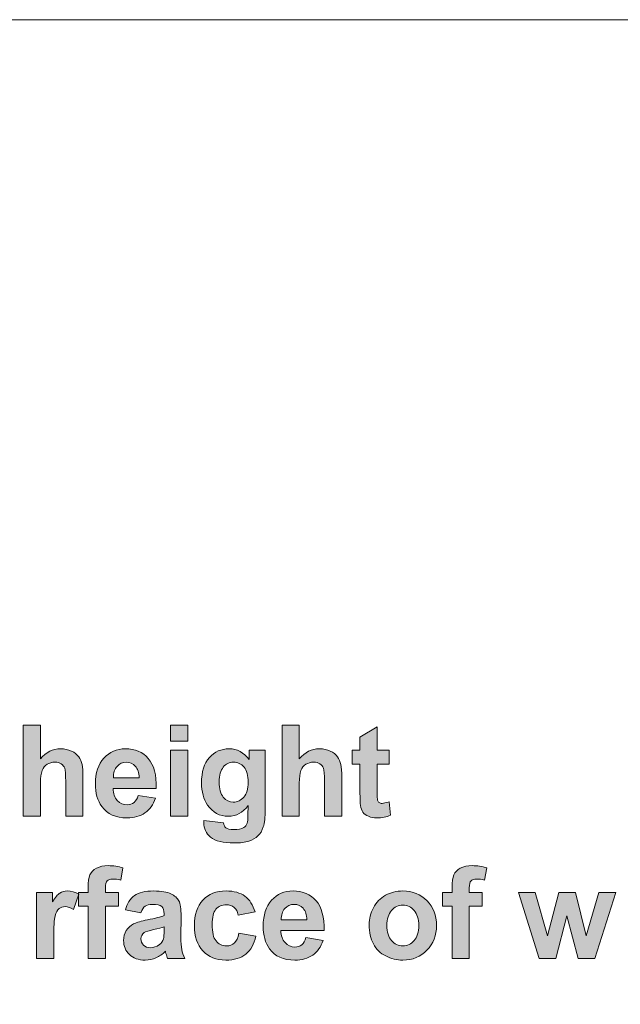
# Model space of a CAD drawing. Header units: millimetres. Extents: x 7 to 595, y -296 to -6.
# Tile 95 of 131: x 299 to 323, y -54 to -15. Entities that reach past the tile are written whole.
import ezdxf

# ---------------------------------------------------------------- set-up
doc = ezdxf.new("R2010")
doc.units = ezdxf.units.MM
doc.header["$MEASUREMENT"] = 0
doc.layers.add('Layer 1', color=7, linetype='Continuous', lineweight=0)

# ---------------------------------------------------------------- blocks, each defined once
blk = doc.blocks.new('Block_11')
at = {"layer": 'Layer 1', "true_color": 0x2c2a29, "transparency": 33554687}
h = blk.add_hatch(color=250, dxfattribs=at)
edge = h.paths.add_edge_path()
edge.add_spline(control_points=[(300.152, -42.864), (300.152, -42.864), (300.152, -44.188), (300.152, -44.188), (300.372, -43.924), (300.635, -43.792), (300.941, -43.792), (301.098, -43.792), (301.239, -43.821), (301.365, -43.879), (301.491, -43.938), (301.586, -44.012), (301.65, -44.104), (301.714, -44.195), (301.758, -44.295), (301.781, -44.406), (301.805, -44.516), (301.816, -44.688), (301.816, -44.92), (301.816, -44.92), (301.816, -46.437), (301.816, -46.437), (301.816, -46.437), (301.14, -46.437), (301.14, -46.437), (301.14, -46.437), (301.14, -45.071), (301.14, -45.071), (301.14, -44.8), (301.127, -44.628), (301.101, -44.555), (301.075, -44.481), (301.029, -44.423), (300.963, -44.381), (300.897, -44.338), (300.815, -44.316), (300.715, -44.316), (300.602, -44.316), (300.5, -44.343), (300.411, -44.399), (300.321, -44.454), (300.256, -44.537), (300.215, -44.649), (300.173, -44.759), (300.152, -44.924), (300.152, -45.141), (300.152, -45.141), (300.152, -46.437), (300.152, -46.437), (300.152, -46.437), (299.476, -46.437), (299.476, -46.437), (299.476, -46.437), (299.476, -42.864), (299.476, -42.864), (299.476, -42.864), (300.152, -42.864), (300.152, -42.864)], knot_values=[0, 0, 0, 0, 1, 1, 1, 2, 2, 2, 3, 3, 3, 4, 4, 4, 5, 5, 5, 6, 6, 6, 7, 7, 7, 8, 8, 8, 9, 9, 9, 10, 10, 10, 11, 11, 11, 12, 12, 12, 13, 13, 13, 14, 14, 14, 15, 15, 15, 16, 16, 16, 17, 17, 17, 18, 18, 18, 19, 19, 19, 19], degree=3, periodic=0)
h = blk.add_hatch(color=250, dxfattribs=at)
edge = h.paths.add_edge_path()
edge.add_spline(control_points=[(305.249, -46.437), (305.249, -46.437), (305.249, -43.847), (305.249, -43.847), (305.249, -43.847), (305.926, -43.847), (305.926, -43.847), (305.926, -43.847), (305.926, -46.437), (305.926, -46.437), (305.926, -46.437), (305.249, -46.437), (305.249, -46.437)], knot_values=[0, 0, 0, 0, 1, 1, 1, 2, 2, 2, 3, 3, 3, 4, 4, 4, 4], degree=3, periodic=0)
edge = h.paths.add_edge_path()
edge.add_spline(control_points=[(305.249, -43.498), (305.249, -43.498), (305.249, -42.864), (305.249, -42.864), (305.249, -42.864), (305.926, -42.864), (305.926, -42.864), (305.926, -42.864), (305.926, -43.498), (305.926, -43.498), (305.926, -43.498), (305.249, -43.498), (305.249, -43.498), (305.249, -43.498), (305.249, -43.498), (305.249, -43.498)], knot_values=[0, 0, 0, 0, 1, 1, 1, 2, 2, 2, 3, 3, 3, 4, 4, 4, 5, 5, 5, 5], degree=3, periodic=0)
h = blk.add_hatch(color=250, dxfattribs=at)
edge = h.paths.add_edge_path()
edge.add_spline(control_points=[(310.305, -42.864), (310.305, -42.864), (310.305, -44.188), (310.305, -44.188), (310.524, -43.924), (310.788, -43.792), (311.093, -43.792), (311.25, -43.792), (311.392, -43.821), (311.518, -43.879), (311.644, -43.938), (311.738, -44.012), (311.803, -44.104), (311.867, -44.195), (311.911, -44.295), (311.934, -44.406), (311.957, -44.516), (311.969, -44.688), (311.969, -44.92), (311.969, -44.92), (311.969, -46.437), (311.969, -46.437), (311.969, -46.437), (311.292, -46.437), (311.292, -46.437), (311.292, -46.437), (311.292, -45.071), (311.292, -45.071), (311.292, -44.8), (311.279, -44.628), (311.254, -44.555), (311.227, -44.481), (311.181, -44.423), (311.115, -44.381), (311.05, -44.338), (310.967, -44.316), (310.868, -44.316), (310.754, -44.316), (310.653, -44.343), (310.563, -44.399), (310.473, -44.454), (310.408, -44.537), (310.367, -44.649), (310.325, -44.759), (310.305, -44.924), (310.305, -45.141), (310.305, -45.141), (310.305, -46.437), (310.305, -46.437), (310.305, -46.437), (309.628, -46.437), (309.628, -46.437), (309.628, -46.437), (309.628, -42.864), (309.628, -42.864), (309.628, -42.864), (310.305, -42.864), (310.305, -42.864)], knot_values=[0, 0, 0, 0, 1, 1, 1, 2, 2, 2, 3, 3, 3, 4, 4, 4, 5, 5, 5, 6, 6, 6, 7, 7, 7, 8, 8, 8, 9, 9, 9, 10, 10, 10, 11, 11, 11, 12, 12, 12, 13, 13, 13, 14, 14, 14, 15, 15, 15, 16, 16, 16, 17, 17, 17, 18, 18, 18, 19, 19, 19, 19], degree=3, periodic=0)
h = blk.add_hatch(color=250, dxfattribs=at)
edge = h.paths.add_edge_path()
edge.add_spline(control_points=[(313.825, -43.847), (313.825, -43.847), (313.825, -44.391), (313.825, -44.391), (313.825, -44.391), (313.361, -44.391), (313.361, -44.391), (313.361, -44.391), (313.361, -45.439), (313.361, -45.439), (313.361, -45.652), (313.365, -45.776), (313.374, -45.811), (313.383, -45.846), (313.403, -45.875), (313.435, -45.899), (313.466, -45.921), (313.504, -45.933), (313.549, -45.933), (313.613, -45.933), (313.703, -45.911), (313.823, -45.867), (313.823, -45.867), (313.88, -46.399), (313.88, -46.399), (313.722, -46.467), (313.545, -46.501), (313.345, -46.501), (313.223, -46.501), (313.114, -46.481), (313.016, -46.439), (312.918, -46.397), (312.846, -46.343), (312.801, -46.278), (312.755, -46.211), (312.724, -46.122), (312.706, -46.009), (312.692, -45.929), (312.684, -45.768), (312.684, -45.524), (312.684, -45.524), (312.684, -44.391), (312.684, -44.391), (312.684, -44.391), (312.373, -44.391), (312.373, -44.391), (312.373, -44.391), (312.373, -43.847), (312.373, -43.847), (312.373, -43.847), (312.684, -43.847), (312.684, -43.847), (312.684, -43.847), (312.684, -43.333), (312.684, -43.333), (312.684, -43.333), (313.361, -42.929), (313.361, -42.929), (313.361, -42.929), (313.361, -43.847), (313.361, -43.847), (313.361, -43.847), (313.825, -43.847), (313.825, -43.847)], knot_values=[0, 0, 0, 0, 1, 1, 1, 2, 2, 2, 3, 3, 3, 4, 4, 4, 5, 5, 5, 6, 6, 6, 7, 7, 7, 8, 8, 8, 9, 9, 9, 10, 10, 10, 11, 11, 11, 12, 12, 12, 13, 13, 13, 14, 14, 14, 15, 15, 15, 16, 16, 16, 17, 17, 17, 18, 18, 18, 19, 19, 19, 20, 20, 20, 21, 21, 21, 21], degree=3, periodic=0)
h = blk.add_hatch(color=250, dxfattribs=at)
edge = h.paths.add_edge_path()
edge.add_spline(control_points=[(304.023, -44.925), (304.018, -44.726), (303.968, -44.575), (303.872, -44.472), (303.776, -44.368), (303.659, -44.316), (303.52, -44.316), (303.373, -44.316), (303.251, -44.371), (303.155, -44.48), (303.059, -44.589), (303.012, -44.738), (303.013, -44.925), (303.013, -44.925), (304.023, -44.925), (304.023, -44.925)], knot_values=[0, 0, 0, 0, 1, 1, 1, 2, 2, 2, 3, 3, 3, 4, 4, 4, 5, 5, 5, 5], degree=3, periodic=0)
edge = h.paths.add_edge_path()
edge.add_spline(control_points=[(303.984, -45.618), (303.984, -45.618), (304.661, -45.733), (304.661, -45.733), (304.574, -45.983), (304.437, -46.174), (304.25, -46.305), (304.062, -46.436), (303.827, -46.501), (303.547, -46.501), (303.101, -46.501), (302.771, -46.354), (302.558, -46.06), (302.389, -45.824), (302.305, -45.526), (302.305, -45.166), (302.305, -44.737), (302.416, -44.4), (302.637, -44.157), (302.859, -43.914), (303.139, -43.792), (303.478, -43.792), (303.859, -43.792), (304.159, -43.919), (304.38, -44.174), (304.6, -44.428), (304.705, -44.818), (304.695, -45.344), (304.695, -45.344), (303.001, -45.344), (303.001, -45.344), (303.006, -45.547), (303.06, -45.705), (303.165, -45.818), (303.268, -45.931), (303.399, -45.987), (303.553, -45.987), (303.66, -45.987), (303.749, -45.958), (303.82, -45.9), (303.893, -45.842), (303.947, -45.748), (303.984, -45.618), (303.984, -45.618), (303.984, -45.618), (303.984, -45.618)], knot_values=[0, 0, 0, 0, 1, 1, 1, 2, 2, 2, 3, 3, 3, 4, 4, 4, 5, 5, 5, 6, 6, 6, 7, 7, 7, 8, 8, 8, 9, 9, 9, 10, 10, 10, 11, 11, 11, 12, 12, 12, 13, 13, 13, 14, 14, 14, 15, 15, 15, 15], degree=3, periodic=0)
h = blk.add_hatch(color=250, dxfattribs=at)
edge = h.paths.add_edge_path()
edge.add_spline(control_points=[(307.164, -45.089), (307.164, -45.364), (307.217, -45.564), (307.322, -45.691), (307.427, -45.819), (307.557, -45.883), (307.711, -45.883), (307.876, -45.883), (308.015, -45.817), (308.129, -45.686), (308.243, -45.556), (308.3, -45.363), (308.3, -45.107), (308.3, -44.839), (308.246, -44.64), (308.136, -44.511), (308.028, -44.381), (307.889, -44.316), (307.722, -44.316), (307.56, -44.316), (307.427, -44.38), (307.322, -44.507), (307.217, -44.635), (307.164, -44.828), (307.164, -45.089)], knot_values=[0, 0, 0, 0, 1, 1, 1, 2, 2, 2, 3, 3, 3, 4, 4, 4, 5, 5, 5, 6, 6, 6, 7, 7, 7, 8, 8, 8, 8], degree=3, periodic=0)
edge = h.paths.add_edge_path()
edge.add_spline(control_points=[(306.557, -46.601), (306.557, -46.601), (307.332, -46.696), (307.332, -46.696), (307.345, -46.788), (307.375, -46.852), (307.421, -46.886), (307.486, -46.936), (307.587, -46.96), (307.726, -46.96), (307.903, -46.96), (308.035, -46.934), (308.124, -46.88), (308.183, -46.844), (308.229, -46.787), (308.259, -46.707), (308.28, -46.65), (308.29, -46.545), (308.29, -46.392), (308.29, -46.392), (308.294, -46.014), (308.294, -46.014), (308.09, -46.296), (307.833, -46.437), (307.523, -46.437), (307.179, -46.437), (306.906, -46.289), (306.705, -45.996), (306.547, -45.764), (306.468, -45.474), (306.468, -45.129), (306.468, -44.695), (306.572, -44.364), (306.778, -44.136), (306.985, -43.907), (307.243, -43.792), (307.55, -43.792), (307.867, -43.792), (308.129, -43.933), (308.335, -44.214), (308.335, -44.214), (308.335, -43.847), (308.335, -43.847), (308.335, -43.847), (308.967, -43.847), (308.967, -43.847), (308.967, -43.847), (308.967, -46.169), (308.967, -46.169), (308.967, -46.474), (308.942, -46.703), (308.892, -46.853), (308.843, -47.005), (308.773, -47.123), (308.682, -47.209), (308.592, -47.295), (308.472, -47.363), (308.322, -47.411), (308.171, -47.46), (307.981, -47.484), (307.751, -47.484), (307.317, -47.484), (307.009, -47.409), (306.827, -47.258), (306.645, -47.107), (306.554, -46.916), (306.554, -46.684), (306.554, -46.662), (306.555, -46.634), (306.557, -46.601), (306.557, -46.601), (306.557, -46.601), (306.557, -46.601)], knot_values=[0, 0, 0, 0, 1, 1, 1, 2, 2, 2, 3, 3, 3, 4, 4, 4, 5, 5, 5, 6, 6, 6, 7, 7, 7, 8, 8, 8, 9, 9, 9, 10, 10, 10, 11, 11, 11, 12, 12, 12, 13, 13, 13, 14, 14, 14, 15, 15, 15, 16, 16, 16, 17, 17, 17, 18, 18, 18, 19, 19, 19, 20, 20, 20, 21, 21, 21, 22, 22, 22, 23, 23, 23, 24, 24, 24, 24], degree=3, periodic=0)
h = blk.add_hatch(color=250, dxfattribs=at)
edge = h.paths.add_edge_path()
edge.add_spline(control_points=[(301.649, -49.421), (301.649, -49.421), (302.024, -49.421), (302.024, -49.421), (302.024, -49.421), (302.024, -49.226), (302.024, -49.226), (302.024, -49.008), (302.047, -48.845), (302.093, -48.738), (302.139, -48.629), (302.224, -48.542), (302.348, -48.475), (302.472, -48.407), (302.628, -48.373), (302.817, -48.373), (303.011, -48.373), (303.201, -48.402), (303.387, -48.461), (303.387, -48.461), (303.301, -48.936), (303.301, -48.936), (303.19, -48.911), (303.084, -48.897), (302.982, -48.897), (302.882, -48.897), (302.81, -48.92), (302.767, -48.967), (302.723, -49.014), (302.701, -49.103), (302.701, -49.236), (302.701, -49.236), (302.701, -49.421), (302.701, -49.421), (302.701, -49.421), (303.209, -49.421), (303.209, -49.421), (303.209, -49.421), (303.209, -49.96), (303.209, -49.96), (303.209, -49.96), (302.701, -49.96), (302.701, -49.96), (302.701, -49.96), (302.701, -52.011), (302.701, -52.011), (302.701, -52.011), (302.024, -52.011), (302.024, -52.011), (302.024, -52.011), (302.024, -49.96), (302.024, -49.96), (302.024, -49.96), (301.649, -49.96), (301.649, -49.96), (301.649, -49.96), (301.649, -49.421), (301.649, -49.421)], knot_values=[0, 0, 0, 0, 1, 1, 1, 2, 2, 2, 3, 3, 3, 4, 4, 4, 5, 5, 5, 6, 6, 6, 7, 7, 7, 8, 8, 8, 9, 9, 9, 10, 10, 10, 11, 11, 11, 12, 12, 12, 13, 13, 13, 14, 14, 14, 15, 15, 15, 16, 16, 16, 17, 17, 17, 18, 18, 18, 19, 19, 19, 19], degree=3, periodic=0)
h = blk.add_hatch(color=250, dxfattribs=at)
edge = h.paths.add_edge_path()
edge.add_spline(control_points=[(315.923, -49.421), (315.923, -49.421), (316.298, -49.421), (316.298, -49.421), (316.298, -49.421), (316.298, -49.226), (316.298, -49.226), (316.298, -49.008), (316.321, -48.845), (316.367, -48.738), (316.413, -48.629), (316.498, -48.542), (316.621, -48.475), (316.746, -48.407), (316.902, -48.373), (317.091, -48.373), (317.285, -48.373), (317.475, -48.402), (317.661, -48.461), (317.661, -48.461), (317.575, -48.936), (317.575, -48.936), (317.464, -48.911), (317.358, -48.897), (317.256, -48.897), (317.156, -48.897), (317.084, -48.92), (317.04, -48.967), (316.997, -49.014), (316.974, -49.103), (316.974, -49.236), (316.974, -49.236), (316.974, -49.421), (316.974, -49.421), (316.974, -49.421), (317.483, -49.421), (317.483, -49.421), (317.483, -49.421), (317.483, -49.96), (317.483, -49.96), (317.483, -49.96), (316.974, -49.96), (316.974, -49.96), (316.974, -49.96), (316.974, -52.011), (316.974, -52.011), (316.974, -52.011), (316.298, -52.011), (316.298, -52.011), (316.298, -52.011), (316.298, -49.96), (316.298, -49.96), (316.298, -49.96), (315.923, -49.96), (315.923, -49.96), (315.923, -49.96), (315.923, -49.421), (315.923, -49.421)], knot_values=[0, 0, 0, 0, 1, 1, 1, 2, 2, 2, 3, 3, 3, 4, 4, 4, 5, 5, 5, 6, 6, 6, 7, 7, 7, 8, 8, 8, 9, 9, 9, 10, 10, 10, 11, 11, 11, 12, 12, 12, 13, 13, 13, 14, 14, 14, 15, 15, 15, 16, 16, 16, 17, 17, 17, 18, 18, 18, 19, 19, 19, 19], degree=3, periodic=0)
h = blk.add_hatch(color=250, dxfattribs=at)
edge = h.paths.add_edge_path()
edge.add_spline(control_points=[(300.67, -52.011), (300.67, -52.011), (299.993, -52.011), (299.993, -52.011), (299.993, -52.011), (299.993, -49.421), (299.993, -49.421), (299.993, -49.421), (300.621, -49.421), (300.621, -49.421), (300.621, -49.421), (300.621, -49.789), (300.621, -49.789), (300.728, -49.615), (300.826, -49.501), (300.912, -49.447), (300.998, -49.393), (301.096, -49.366), (301.206, -49.366), (301.361, -49.366), (301.51, -49.409), (301.653, -49.495), (301.653, -49.495), (301.443, -50.092), (301.443, -50.092), (301.328, -50.017), (301.222, -49.98), (301.124, -49.98), (301.029, -49.98), (300.948, -50.007), (300.882, -50.059), (300.817, -50.112), (300.765, -50.207), (300.727, -50.345), (300.689, -50.483), (300.67, -50.772), (300.67, -51.212), (300.67, -51.212), (300.67, -52.011), (300.67, -52.011)], knot_values=[0, 0, 0, 0, 1, 1, 1, 2, 2, 2, 3, 3, 3, 4, 4, 4, 5, 5, 5, 6, 6, 6, 7, 7, 7, 8, 8, 8, 9, 9, 9, 10, 10, 10, 11, 11, 11, 12, 12, 12, 13, 13, 13, 13], degree=3, periodic=0)
h = blk.add_hatch(color=250, dxfattribs=at)
edge = h.paths.add_edge_path()
edge.add_spline(control_points=[(305.002, -50.773), (304.916, -50.802), (304.778, -50.837), (304.59, -50.878), (304.402, -50.919), (304.279, -50.959), (304.221, -50.997), (304.133, -51.061), (304.089, -51.141), (304.089, -51.238), (304.089, -51.335), (304.124, -51.417), (304.195, -51.487), (304.265, -51.557), (304.355, -51.592), (304.465, -51.592), (304.586, -51.592), (304.703, -51.551), (304.814, -51.47), (304.896, -51.408), (304.95, -51.333), (304.976, -51.243), (304.993, -51.185), (305.002, -51.073), (305.002, -50.91), (305.002, -50.91), (305.002, -50.773), (305.002, -50.773)], knot_values=[0, 0, 0, 0, 1, 1, 1, 2, 2, 2, 3, 3, 3, 4, 4, 4, 5, 5, 5, 6, 6, 6, 7, 7, 7, 8, 8, 8, 9, 9, 9, 9], degree=3, periodic=0)
edge = h.paths.add_edge_path()
edge.add_spline(control_points=[(304.093, -50.219), (304.093, -50.219), (303.481, -50.11), (303.481, -50.11), (303.55, -49.857), (303.669, -49.67), (303.838, -49.548), (304.007, -49.427), (304.258, -49.366), (304.59, -49.366), (304.893, -49.366), (305.118, -49.402), (305.266, -49.474), (305.414, -49.547), (305.518, -49.638), (305.578, -49.75), (305.639, -49.861), (305.669, -50.065), (305.669, -50.362), (305.669, -50.362), (305.659, -51.161), (305.659, -51.161), (305.659, -51.388), (305.67, -51.556), (305.691, -51.664), (305.712, -51.772), (305.753, -51.888), (305.812, -52.011), (305.812, -52.011), (305.14, -52.011), (305.14, -52.011), (305.123, -51.966), (305.101, -51.899), (305.075, -51.811), (305.065, -51.77), (305.056, -51.744), (305.051, -51.731), (304.936, -51.846), (304.813, -51.932), (304.681, -51.989), (304.549, -52.046), (304.41, -52.076), (304.26, -52.076), (303.998, -52.076), (303.79, -52.003), (303.639, -51.858), (303.488, -51.715), (303.412, -51.532), (303.412, -51.31), (303.412, -51.165), (303.446, -51.034), (303.516, -50.92), (303.585, -50.806), (303.681, -50.718), (303.806, -50.657), (303.93, -50.596), (304.11, -50.543), (304.344, -50.497), (304.661, -50.437), (304.88, -50.381), (305.002, -50.329), (305.002, -50.329), (305.002, -50.26), (305.002, -50.26), (305.002, -50.127), (304.97, -50.032), (304.906, -49.975), (304.841, -49.918), (304.719, -49.89), (304.54, -49.89), (304.419, -49.89), (304.326, -49.914), (304.258, -49.963), (304.19, -50.012), (304.135, -50.097), (304.093, -50.219), (304.093, -50.219), (304.093, -50.219), (304.093, -50.219)], knot_values=[0, 0, 0, 0, 1, 1, 1, 2, 2, 2, 3, 3, 3, 4, 4, 4, 5, 5, 5, 6, 6, 6, 7, 7, 7, 8, 8, 8, 9, 9, 9, 10, 10, 10, 11, 11, 11, 12, 12, 12, 13, 13, 13, 14, 14, 14, 15, 15, 15, 16, 16, 16, 17, 17, 17, 18, 18, 18, 19, 19, 19, 20, 20, 20, 21, 21, 21, 22, 22, 22, 23, 23, 23, 24, 24, 24, 25, 25, 25, 26, 26, 26, 26], degree=3, periodic=0)
h = blk.add_hatch(color=250, dxfattribs=at)
edge = h.paths.add_edge_path()
edge.add_spline(control_points=[(308.569, -50.189), (308.569, -50.189), (307.902, -50.309), (307.902, -50.309), (307.88, -50.175), (307.829, -50.075), (307.749, -50.007), (307.669, -49.939), (307.566, -49.905), (307.44, -49.905), (307.271, -49.905), (307.136, -49.964), (307.035, -50.082), (306.935, -50.2), (306.885, -50.397), (306.885, -50.674), (306.885, -50.982), (306.936, -51.199), (307.038, -51.326), (307.14, -51.453), (307.276, -51.517), (307.448, -51.517), (307.576, -51.517), (307.681, -51.479), (307.763, -51.405), (307.845, -51.331), (307.903, -51.204), (307.937, -51.023), (307.937, -51.023), (308.603, -51.137), (308.603, -51.137), (308.534, -51.447), (308.402, -51.681), (308.206, -51.839), (308.01, -51.997), (307.747, -52.076), (307.417, -52.076), (307.043, -52.076), (306.745, -51.956), (306.522, -51.717), (306.299, -51.478), (306.188, -51.147), (306.188, -50.723), (306.188, -50.295), (306.3, -49.962), (306.523, -49.724), (306.746, -49.485), (307.048, -49.366), (307.43, -49.366), (307.741, -49.366), (307.988, -49.434), (308.173, -49.57), (308.356, -49.706), (308.488, -49.912), (308.569, -50.189)], knot_values=[0, 0, 0, 0, 1, 1, 1, 2, 2, 2, 3, 3, 3, 4, 4, 4, 5, 5, 5, 6, 6, 6, 7, 7, 7, 8, 8, 8, 9, 9, 9, 10, 10, 10, 11, 11, 11, 12, 12, 12, 13, 13, 13, 14, 14, 14, 15, 15, 15, 16, 16, 16, 17, 17, 17, 18, 18, 18, 18], degree=3, periodic=0)
h = blk.add_hatch(color=250, dxfattribs=at)
edge = h.paths.add_edge_path()
edge.add_spline(control_points=[(310.604, -50.499), (310.599, -50.3), (310.549, -50.149), (310.453, -50.046), (310.357, -49.942), (310.24, -49.89), (310.101, -49.89), (309.954, -49.89), (309.832, -49.945), (309.736, -50.054), (309.64, -50.163), (309.593, -50.312), (309.594, -50.499), (309.594, -50.499), (310.604, -50.499), (310.604, -50.499)], knot_values=[0, 0, 0, 0, 1, 1, 1, 2, 2, 2, 3, 3, 3, 4, 4, 4, 5, 5, 5, 5], degree=3, periodic=0)
edge = h.paths.add_edge_path()
edge.add_spline(control_points=[(310.565, -51.192), (310.565, -51.192), (311.242, -51.307), (311.242, -51.307), (311.155, -51.557), (311.018, -51.748), (310.831, -51.879), (310.643, -52.01), (310.408, -52.076), (310.128, -52.076), (309.682, -52.076), (309.352, -51.928), (309.139, -51.634), (308.97, -51.398), (308.886, -51.1), (308.886, -50.74), (308.886, -50.311), (308.997, -49.974), (309.218, -49.731), (309.44, -49.488), (309.72, -49.366), (310.059, -49.366), (310.44, -49.366), (310.74, -49.493), (310.961, -49.748), (311.181, -50.002), (311.286, -50.392), (311.276, -50.918), (311.276, -50.918), (309.582, -50.918), (309.582, -50.918), (309.587, -51.121), (309.641, -51.279), (309.746, -51.392), (309.85, -51.505), (309.98, -51.562), (310.134, -51.562), (310.241, -51.562), (310.33, -51.532), (310.401, -51.474), (310.474, -51.416), (310.528, -51.322), (310.565, -51.192), (310.565, -51.192), (310.565, -51.192), (310.565, -51.192)], knot_values=[0, 0, 0, 0, 1, 1, 1, 2, 2, 2, 3, 3, 3, 4, 4, 4, 5, 5, 5, 6, 6, 6, 7, 7, 7, 8, 8, 8, 9, 9, 9, 10, 10, 10, 11, 11, 11, 12, 12, 12, 13, 13, 13, 14, 14, 14, 15, 15, 15, 15], degree=3, periodic=0)
h = blk.add_hatch(color=250, dxfattribs=at)
edge = h.paths.add_edge_path()
edge.add_spline(control_points=[(313.74, -50.721), (313.74, -50.978), (313.8, -51.175), (313.921, -51.311), (314.042, -51.448), (314.19, -51.517), (314.367, -51.517), (314.543, -51.517), (314.691, -51.448), (314.81, -51.311), (314.93, -51.175), (314.99, -50.976), (314.99, -50.716), (314.99, -50.462), (314.93, -50.267), (314.81, -50.13), (314.691, -49.993), (314.543, -49.925), (314.367, -49.925), (314.19, -49.925), (314.042, -49.993), (313.921, -50.13), (313.8, -50.267), (313.74, -50.464), (313.74, -50.721)], knot_values=[0, 0, 0, 0, 1, 1, 1, 2, 2, 2, 3, 3, 3, 4, 4, 4, 5, 5, 5, 6, 6, 6, 7, 7, 7, 8, 8, 8, 8], degree=3, periodic=0)
edge = h.paths.add_edge_path()
edge.add_spline(control_points=[(313.044, -50.684), (313.044, -50.456), (313.099, -50.236), (313.21, -50.023), (313.321, -49.809), (313.479, -49.647), (313.682, -49.535), (313.885, -49.423), (314.112, -49.366), (314.363, -49.366), (314.75, -49.366), (315.067, -49.493), (315.315, -49.748), (315.563, -50.003), (315.686, -50.324), (315.686, -50.713), (315.686, -51.106), (315.561, -51.431), (315.312, -51.689), (315.061, -51.947), (314.747, -52.076), (314.368, -52.076), (314.133, -52.076), (313.909, -52.021), (313.696, -51.914), (313.484, -51.807), (313.321, -51.65), (313.21, -51.442), (313.099, -51.235), (313.044, -50.982), (313.044, -50.684), (313.044, -50.684), (313.044, -50.684), (313.044, -50.684)], knot_values=[0, 0, 0, 0, 1, 1, 1, 2, 2, 2, 3, 3, 3, 4, 4, 4, 5, 5, 5, 6, 6, 6, 7, 7, 7, 8, 8, 8, 9, 9, 9, 10, 10, 10, 11, 11, 11, 11], degree=3, periodic=0)
blk.add_hatch(color=250, dxfattribs=at).paths.add_polyline_path([(319.71, -52.011), (318.9, -49.421), (319.558, -49.421), (320.038, -51.118), (320.48, -49.421), (321.134, -49.421), (321.559, -51.118), (322.049, -49.421), (322.717, -49.421), (321.894, -52.011), (321.244, -52.011), (320.804, -50.345), (320.369, -52.011)])
at = {"layer": 'Layer 1', "color": 242, "lineweight": 0, "true_color": 0xe32227}
blk.add_lwpolyline([(270.726, -90.21), (345.726, -90.21), (345.726, -15.21), (291.732, -15.21), (270.726, -40.223), (270.726, -55.21), (230.726, -55.21), (234.694, -60.317), (270.726, -62.645)], close=True, dxfattribs=at)
at = {"layer": 'Layer 1'}
blk.add_lwpolyline([(319.71, -52.011), (318.9, -49.421), (319.558, -49.421), (320.038, -51.118), (320.48, -49.421), (321.134, -49.421), (321.559, -51.118), (322.049, -49.421), (322.717, -49.421), (321.894, -52.011), (321.244, -52.011), (320.804, -50.345), (320.369, -52.011)], close=True, dxfattribs=at)
for points, knots in [([(300.152, -42.864), (300.152, -42.864), (300.152, -44.188), (300.152, -44.188), (300.372, -43.924), (300.635, -43.792), (300.941, -43.792), (301.098, -43.792), (301.239, -43.821), (301.365, -43.879), (301.491, -43.938), (301.586, -44.012), (301.65, -44.104), (301.714, -44.195), (301.758, -44.295), (301.781, -44.406), (301.805, -44.516), (301.816, -44.688), (301.816, -44.92), (301.816, -44.92), (301.816, -46.437), (301.816, -46.437), (301.816, -46.437), (301.14, -46.437), (301.14, -46.437), (301.14, -46.437), (301.14, -45.071), (301.14, -45.071), (301.14, -44.8), (301.127, -44.628), (301.101, -44.555), (301.075, -44.481), (301.029, -44.423), (300.963, -44.381), (300.897, -44.338), (300.815, -44.316), (300.715, -44.316), (300.602, -44.316), (300.5, -44.343), (300.411, -44.399), (300.321, -44.454), (300.256, -44.537), (300.215, -44.649), (300.173, -44.759), (300.152, -44.924), (300.152, -45.141), (300.152, -45.141), (300.152, -46.437), (300.152, -46.437), (300.152, -46.437), (299.476, -46.437), (299.476, -46.437), (299.476, -46.437), (299.476, -42.864), (299.476, -42.864), (299.476, -42.864), (300.152, -42.864), (300.152, -42.864)], [0, 0, 0, 0, 1, 1, 1, 2, 2, 2, 3, 3, 3, 4, 4, 4, 5, 5, 5, 6, 6, 6, 7, 7, 7, 8, 8, 8, 9, 9, 9, 10, 10, 10, 11, 11, 11, 12, 12, 12, 13, 13, 13, 14, 14, 14, 15, 15, 15, 16, 16, 16, 17, 17, 17, 18, 18, 18, 19, 19, 19, 19]), ([(305.249, -43.498), (305.249, -43.498), (305.249, -42.864), (305.249, -42.864), (305.249, -42.864), (305.926, -42.864), (305.926, -42.864), (305.926, -42.864), (305.926, -43.498), (305.926, -43.498), (305.926, -43.498), (305.249, -43.498), (305.249, -43.498), (305.249, -43.498), (305.249, -43.498), (305.249, -43.498)], [0, 0, 0, 0, 1, 1, 1, 2, 2, 2, 3, 3, 3, 4, 4, 4, 5, 5, 5, 5]), ([(310.305, -42.864), (310.305, -42.864), (310.305, -44.188), (310.305, -44.188), (310.524, -43.924), (310.788, -43.792), (311.093, -43.792), (311.25, -43.792), (311.392, -43.821), (311.518, -43.879), (311.644, -43.938), (311.738, -44.012), (311.803, -44.104), (311.867, -44.195), (311.911, -44.295), (311.934, -44.406), (311.957, -44.516), (311.969, -44.688), (311.969, -44.92), (311.969, -44.92), (311.969, -46.437), (311.969, -46.437), (311.969, -46.437), (311.292, -46.437), (311.292, -46.437), (311.292, -46.437), (311.292, -45.071), (311.292, -45.071), (311.292, -44.8), (311.279, -44.628), (311.254, -44.555), (311.227, -44.481), (311.181, -44.423), (311.115, -44.381), (311.05, -44.338), (310.967, -44.316), (310.868, -44.316), (310.754, -44.316), (310.653, -44.343), (310.563, -44.399), (310.473, -44.454), (310.408, -44.537), (310.367, -44.649), (310.325, -44.759), (310.305, -44.924), (310.305, -45.141), (310.305, -45.141), (310.305, -46.437), (310.305, -46.437), (310.305, -46.437), (309.628, -46.437), (309.628, -46.437), (309.628, -46.437), (309.628, -42.864), (309.628, -42.864), (309.628, -42.864), (310.305, -42.864), (310.305, -42.864)], [0, 0, 0, 0, 1, 1, 1, 2, 2, 2, 3, 3, 3, 4, 4, 4, 5, 5, 5, 6, 6, 6, 7, 7, 7, 8, 8, 8, 9, 9, 9, 10, 10, 10, 11, 11, 11, 12, 12, 12, 13, 13, 13, 14, 14, 14, 15, 15, 15, 16, 16, 16, 17, 17, 17, 18, 18, 18, 19, 19, 19, 19]), ([(313.825, -43.847), (313.825, -43.847), (313.825, -44.391), (313.825, -44.391), (313.825, -44.391), (313.361, -44.391), (313.361, -44.391), (313.361, -44.391), (313.361, -45.439), (313.361, -45.439), (313.361, -45.652), (313.365, -45.776), (313.374, -45.811), (313.383, -45.846), (313.403, -45.875), (313.435, -45.899), (313.466, -45.921), (313.504, -45.933), (313.549, -45.933), (313.613, -45.933), (313.703, -45.911), (313.823, -45.867), (313.823, -45.867), (313.88, -46.399), (313.88, -46.399), (313.722, -46.467), (313.545, -46.501), (313.345, -46.501), (313.223, -46.501), (313.114, -46.481), (313.016, -46.439), (312.918, -46.397), (312.846, -46.343), (312.801, -46.278), (312.755, -46.211), (312.724, -46.122), (312.706, -46.009), (312.692, -45.929), (312.684, -45.768), (312.684, -45.524), (312.684, -45.524), (312.684, -44.391), (312.684, -44.391), (312.684, -44.391), (312.373, -44.391), (312.373, -44.391), (312.373, -44.391), (312.373, -43.847), (312.373, -43.847), (312.373, -43.847), (312.684, -43.847), (312.684, -43.847), (312.684, -43.847), (312.684, -43.333), (312.684, -43.333), (312.684, -43.333), (313.361, -42.929), (313.361, -42.929), (313.361, -42.929), (313.361, -43.847), (313.361, -43.847), (313.361, -43.847), (313.825, -43.847), (313.825, -43.847)], [0, 0, 0, 0, 1, 1, 1, 2, 2, 2, 3, 3, 3, 4, 4, 4, 5, 5, 5, 6, 6, 6, 7, 7, 7, 8, 8, 8, 9, 9, 9, 10, 10, 10, 11, 11, 11, 12, 12, 12, 13, 13, 13, 14, 14, 14, 15, 15, 15, 16, 16, 16, 17, 17, 17, 18, 18, 18, 19, 19, 19, 20, 20, 20, 21, 21, 21, 21]), ([(303.984, -45.618), (303.984, -45.618), (304.661, -45.733), (304.661, -45.733), (304.574, -45.983), (304.437, -46.174), (304.25, -46.305), (304.062, -46.436), (303.827, -46.501), (303.547, -46.501), (303.101, -46.501), (302.771, -46.354), (302.558, -46.06), (302.389, -45.824), (302.305, -45.526), (302.305, -45.166), (302.305, -44.737), (302.416, -44.4), (302.637, -44.157), (302.859, -43.914), (303.139, -43.792), (303.478, -43.792), (303.859, -43.792), (304.159, -43.919), (304.38, -44.174), (304.6, -44.428), (304.705, -44.818), (304.695, -45.344), (304.695, -45.344), (303.001, -45.344), (303.001, -45.344), (303.006, -45.547), (303.06, -45.705), (303.165, -45.818), (303.268, -45.931), (303.399, -45.987), (303.553, -45.987), (303.66, -45.987), (303.749, -45.958), (303.82, -45.9), (303.893, -45.842), (303.947, -45.748), (303.984, -45.618), (303.984, -45.618), (303.984, -45.618), (303.984, -45.618)], [0, 0, 0, 0, 1, 1, 1, 2, 2, 2, 3, 3, 3, 4, 4, 4, 5, 5, 5, 6, 6, 6, 7, 7, 7, 8, 8, 8, 9, 9, 9, 10, 10, 10, 11, 11, 11, 12, 12, 12, 13, 13, 13, 14, 14, 14, 15, 15, 15, 15]), ([(305.249, -46.437), (305.249, -46.437), (305.249, -43.847), (305.249, -43.847), (305.249, -43.847), (305.926, -43.847), (305.926, -43.847), (305.926, -43.847), (305.926, -46.437), (305.926, -46.437), (305.926, -46.437), (305.249, -46.437), (305.249, -46.437)], [0, 0, 0, 0, 1, 1, 1, 2, 2, 2, 3, 3, 3, 4, 4, 4, 4]), ([(306.557, -46.601), (306.557, -46.601), (307.332, -46.696), (307.332, -46.696), (307.345, -46.788), (307.375, -46.852), (307.421, -46.886), (307.486, -46.936), (307.587, -46.96), (307.726, -46.96), (307.903, -46.96), (308.035, -46.934), (308.124, -46.88), (308.183, -46.844), (308.229, -46.787), (308.259, -46.707), (308.28, -46.65), (308.29, -46.545), (308.29, -46.392), (308.29, -46.392), (308.294, -46.014), (308.294, -46.014), (308.09, -46.296), (307.833, -46.437), (307.523, -46.437), (307.179, -46.437), (306.906, -46.289), (306.705, -45.996), (306.547, -45.764), (306.468, -45.474), (306.468, -45.129), (306.468, -44.695), (306.572, -44.364), (306.778, -44.136), (306.985, -43.907), (307.243, -43.792), (307.55, -43.792), (307.867, -43.792), (308.129, -43.933), (308.335, -44.214), (308.335, -44.214), (308.335, -43.847), (308.335, -43.847), (308.335, -43.847), (308.967, -43.847), (308.967, -43.847), (308.967, -43.847), (308.967, -46.169), (308.967, -46.169), (308.967, -46.474), (308.942, -46.703), (308.892, -46.853), (308.843, -47.005), (308.773, -47.123), (308.682, -47.209), (308.592, -47.295), (308.472, -47.363), (308.322, -47.411), (308.171, -47.46), (307.981, -47.484), (307.751, -47.484), (307.317, -47.484), (307.009, -47.409), (306.827, -47.258), (306.645, -47.107), (306.554, -46.916), (306.554, -46.684), (306.554, -46.662), (306.555, -46.634), (306.557, -46.601), (306.557, -46.601), (306.557, -46.601), (306.557, -46.601)], [0, 0, 0, 0, 1, 1, 1, 2, 2, 2, 3, 3, 3, 4, 4, 4, 5, 5, 5, 6, 6, 6, 7, 7, 7, 8, 8, 8, 9, 9, 9, 10, 10, 10, 11, 11, 11, 12, 12, 12, 13, 13, 13, 14, 14, 14, 15, 15, 15, 16, 16, 16, 17, 17, 17, 18, 18, 18, 19, 19, 19, 20, 20, 20, 21, 21, 21, 22, 22, 22, 23, 23, 23, 24, 24, 24, 24]), ([(304.023, -44.925), (304.018, -44.726), (303.968, -44.575), (303.872, -44.472), (303.776, -44.368), (303.659, -44.316), (303.52, -44.316), (303.373, -44.316), (303.251, -44.371), (303.155, -44.48), (303.059, -44.589), (303.012, -44.738), (303.013, -44.925), (303.013, -44.925), (304.023, -44.925), (304.023, -44.925)], [0, 0, 0, 0, 1, 1, 1, 2, 2, 2, 3, 3, 3, 4, 4, 4, 5, 5, 5, 5]), ([(307.164, -45.089), (307.164, -45.364), (307.217, -45.564), (307.322, -45.691), (307.427, -45.819), (307.557, -45.883), (307.711, -45.883), (307.876, -45.883), (308.015, -45.817), (308.129, -45.686), (308.243, -45.556), (308.3, -45.363), (308.3, -45.107), (308.3, -44.839), (308.246, -44.64), (308.136, -44.511), (308.028, -44.381), (307.889, -44.316), (307.722, -44.316), (307.56, -44.316), (307.427, -44.38), (307.322, -44.507), (307.217, -44.635), (307.164, -44.828), (307.164, -45.089)], [0, 0, 0, 0, 1, 1, 1, 2, 2, 2, 3, 3, 3, 4, 4, 4, 5, 5, 5, 6, 6, 6, 7, 7, 7, 8, 8, 8, 8]), ([(301.649, -49.421), (301.649, -49.421), (302.024, -49.421), (302.024, -49.421), (302.024, -49.421), (302.024, -49.226), (302.024, -49.226), (302.024, -49.008), (302.047, -48.845), (302.093, -48.738), (302.139, -48.629), (302.224, -48.542), (302.348, -48.475), (302.472, -48.407), (302.628, -48.373), (302.817, -48.373), (303.011, -48.373), (303.201, -48.402), (303.387, -48.461), (303.387, -48.461), (303.301, -48.936), (303.301, -48.936), (303.19, -48.911), (303.084, -48.897), (302.982, -48.897), (302.882, -48.897), (302.81, -48.92), (302.767, -48.967), (302.723, -49.014), (302.701, -49.103), (302.701, -49.236), (302.701, -49.236), (302.701, -49.421), (302.701, -49.421), (302.701, -49.421), (303.209, -49.421), (303.209, -49.421), (303.209, -49.421), (303.209, -49.96), (303.209, -49.96), (303.209, -49.96), (302.701, -49.96), (302.701, -49.96), (302.701, -49.96), (302.701, -52.011), (302.701, -52.011), (302.701, -52.011), (302.024, -52.011), (302.024, -52.011), (302.024, -52.011), (302.024, -49.96), (302.024, -49.96), (302.024, -49.96), (301.649, -49.96), (301.649, -49.96), (301.649, -49.96), (301.649, -49.421), (301.649, -49.421)], [0, 0, 0, 0, 1, 1, 1, 2, 2, 2, 3, 3, 3, 4, 4, 4, 5, 5, 5, 6, 6, 6, 7, 7, 7, 8, 8, 8, 9, 9, 9, 10, 10, 10, 11, 11, 11, 12, 12, 12, 13, 13, 13, 14, 14, 14, 15, 15, 15, 16, 16, 16, 17, 17, 17, 18, 18, 18, 19, 19, 19, 19]), ([(315.923, -49.421), (315.923, -49.421), (316.298, -49.421), (316.298, -49.421), (316.298, -49.421), (316.298, -49.226), (316.298, -49.226), (316.298, -49.008), (316.321, -48.845), (316.367, -48.738), (316.413, -48.629), (316.498, -48.542), (316.621, -48.475), (316.746, -48.407), (316.902, -48.373), (317.091, -48.373), (317.285, -48.373), (317.475, -48.402), (317.661, -48.461), (317.661, -48.461), (317.575, -48.936), (317.575, -48.936), (317.464, -48.911), (317.358, -48.897), (317.256, -48.897), (317.156, -48.897), (317.084, -48.92), (317.04, -48.967), (316.997, -49.014), (316.974, -49.103), (316.974, -49.236), (316.974, -49.236), (316.974, -49.421), (316.974, -49.421), (316.974, -49.421), (317.483, -49.421), (317.483, -49.421), (317.483, -49.421), (317.483, -49.96), (317.483, -49.96), (317.483, -49.96), (316.974, -49.96), (316.974, -49.96), (316.974, -49.96), (316.974, -52.011), (316.974, -52.011), (316.974, -52.011), (316.298, -52.011), (316.298, -52.011), (316.298, -52.011), (316.298, -49.96), (316.298, -49.96), (316.298, -49.96), (315.923, -49.96), (315.923, -49.96), (315.923, -49.96), (315.923, -49.421), (315.923, -49.421)], [0, 0, 0, 0, 1, 1, 1, 2, 2, 2, 3, 3, 3, 4, 4, 4, 5, 5, 5, 6, 6, 6, 7, 7, 7, 8, 8, 8, 9, 9, 9, 10, 10, 10, 11, 11, 11, 12, 12, 12, 13, 13, 13, 14, 14, 14, 15, 15, 15, 16, 16, 16, 17, 17, 17, 18, 18, 18, 19, 19, 19, 19]), ([(300.67, -52.011), (300.67, -52.011), (299.993, -52.011), (299.993, -52.011), (299.993, -52.011), (299.993, -49.421), (299.993, -49.421), (299.993, -49.421), (300.621, -49.421), (300.621, -49.421), (300.621, -49.421), (300.621, -49.789), (300.621, -49.789), (300.728, -49.615), (300.826, -49.501), (300.912, -49.447), (300.998, -49.393), (301.096, -49.366), (301.206, -49.366), (301.361, -49.366), (301.51, -49.409), (301.653, -49.495), (301.653, -49.495), (301.443, -50.092), (301.443, -50.092), (301.328, -50.017), (301.222, -49.98), (301.124, -49.98), (301.029, -49.98), (300.948, -50.007), (300.882, -50.059), (300.817, -50.112), (300.765, -50.207), (300.727, -50.345), (300.689, -50.483), (300.67, -50.772), (300.67, -51.212), (300.67, -51.212), (300.67, -52.011), (300.67, -52.011)], [0, 0, 0, 0, 1, 1, 1, 2, 2, 2, 3, 3, 3, 4, 4, 4, 5, 5, 5, 6, 6, 6, 7, 7, 7, 8, 8, 8, 9, 9, 9, 10, 10, 10, 11, 11, 11, 12, 12, 12, 13, 13, 13, 13]), ([(304.093, -50.219), (304.093, -50.219), (303.481, -50.11), (303.481, -50.11), (303.55, -49.857), (303.669, -49.67), (303.838, -49.548), (304.007, -49.427), (304.258, -49.366), (304.59, -49.366), (304.893, -49.366), (305.118, -49.402), (305.266, -49.474), (305.414, -49.547), (305.518, -49.638), (305.578, -49.75), (305.639, -49.861), (305.669, -50.065), (305.669, -50.362), (305.669, -50.362), (305.659, -51.161), (305.659, -51.161), (305.659, -51.388), (305.67, -51.556), (305.691, -51.664), (305.712, -51.772), (305.753, -51.888), (305.812, -52.011), (305.812, -52.011), (305.14, -52.011), (305.14, -52.011), (305.123, -51.966), (305.101, -51.899), (305.075, -51.811), (305.065, -51.77), (305.056, -51.744), (305.051, -51.731), (304.936, -51.846), (304.813, -51.932), (304.681, -51.989), (304.549, -52.046), (304.41, -52.076), (304.26, -52.076), (303.998, -52.076), (303.79, -52.003), (303.639, -51.858), (303.488, -51.715), (303.412, -51.532), (303.412, -51.31), (303.412, -51.165), (303.446, -51.034), (303.516, -50.92), (303.585, -50.806), (303.681, -50.718), (303.806, -50.657), (303.93, -50.596), (304.11, -50.543), (304.344, -50.497), (304.661, -50.437), (304.88, -50.381), (305.002, -50.329), (305.002, -50.329), (305.002, -50.26), (305.002, -50.26), (305.002, -50.127), (304.97, -50.032), (304.906, -49.975), (304.841, -49.918), (304.719, -49.89), (304.54, -49.89), (304.419, -49.89), (304.326, -49.914), (304.258, -49.963), (304.19, -50.012), (304.135, -50.097), (304.093, -50.219), (304.093, -50.219), (304.093, -50.219), (304.093, -50.219)], [0, 0, 0, 0, 1, 1, 1, 2, 2, 2, 3, 3, 3, 4, 4, 4, 5, 5, 5, 6, 6, 6, 7, 7, 7, 8, 8, 8, 9, 9, 9, 10, 10, 10, 11, 11, 11, 12, 12, 12, 13, 13, 13, 14, 14, 14, 15, 15, 15, 16, 16, 16, 17, 17, 17, 18, 18, 18, 19, 19, 19, 20, 20, 20, 21, 21, 21, 22, 22, 22, 23, 23, 23, 24, 24, 24, 25, 25, 25, 26, 26, 26, 26]), ([(308.569, -50.189), (308.569, -50.189), (307.902, -50.309), (307.902, -50.309), (307.88, -50.175), (307.829, -50.075), (307.749, -50.007), (307.669, -49.939), (307.566, -49.905), (307.44, -49.905), (307.271, -49.905), (307.136, -49.964), (307.035, -50.082), (306.935, -50.2), (306.885, -50.397), (306.885, -50.674), (306.885, -50.982), (306.936, -51.199), (307.038, -51.326), (307.14, -51.453), (307.276, -51.517), (307.448, -51.517), (307.576, -51.517), (307.681, -51.479), (307.763, -51.405), (307.845, -51.331), (307.903, -51.204), (307.937, -51.023), (307.937, -51.023), (308.603, -51.137), (308.603, -51.137), (308.534, -51.447), (308.402, -51.681), (308.206, -51.839), (308.01, -51.997), (307.747, -52.076), (307.417, -52.076), (307.043, -52.076), (306.745, -51.956), (306.522, -51.717), (306.299, -51.478), (306.188, -51.147), (306.188, -50.723), (306.188, -50.295), (306.3, -49.962), (306.523, -49.724), (306.746, -49.485), (307.048, -49.366), (307.43, -49.366), (307.741, -49.366), (307.988, -49.434), (308.173, -49.57), (308.356, -49.706), (308.488, -49.912), (308.569, -50.189)], [0, 0, 0, 0, 1, 1, 1, 2, 2, 2, 3, 3, 3, 4, 4, 4, 5, 5, 5, 6, 6, 6, 7, 7, 7, 8, 8, 8, 9, 9, 9, 10, 10, 10, 11, 11, 11, 12, 12, 12, 13, 13, 13, 14, 14, 14, 15, 15, 15, 16, 16, 16, 17, 17, 17, 18, 18, 18, 18]), ([(310.565, -51.192), (310.565, -51.192), (311.242, -51.307), (311.242, -51.307), (311.155, -51.557), (311.018, -51.748), (310.831, -51.879), (310.643, -52.01), (310.408, -52.076), (310.128, -52.076), (309.682, -52.076), (309.352, -51.928), (309.139, -51.634), (308.97, -51.398), (308.886, -51.1), (308.886, -50.74), (308.886, -50.311), (308.997, -49.974), (309.218, -49.731), (309.44, -49.488), (309.72, -49.366), (310.059, -49.366), (310.44, -49.366), (310.74, -49.493), (310.961, -49.748), (311.181, -50.002), (311.286, -50.392), (311.276, -50.918), (311.276, -50.918), (309.582, -50.918), (309.582, -50.918), (309.587, -51.121), (309.641, -51.279), (309.746, -51.392), (309.85, -51.505), (309.98, -51.562), (310.134, -51.562), (310.241, -51.562), (310.33, -51.532), (310.401, -51.474), (310.474, -51.416), (310.528, -51.322), (310.565, -51.192), (310.565, -51.192), (310.565, -51.192), (310.565, -51.192)], [0, 0, 0, 0, 1, 1, 1, 2, 2, 2, 3, 3, 3, 4, 4, 4, 5, 5, 5, 6, 6, 6, 7, 7, 7, 8, 8, 8, 9, 9, 9, 10, 10, 10, 11, 11, 11, 12, 12, 12, 13, 13, 13, 14, 14, 14, 15, 15, 15, 15]), ([(313.044, -50.684), (313.044, -50.456), (313.099, -50.236), (313.21, -50.023), (313.321, -49.809), (313.479, -49.647), (313.682, -49.535), (313.885, -49.423), (314.112, -49.366), (314.363, -49.366), (314.75, -49.366), (315.067, -49.493), (315.315, -49.748), (315.563, -50.003), (315.686, -50.324), (315.686, -50.713), (315.686, -51.106), (315.561, -51.431), (315.312, -51.689), (315.061, -51.947), (314.747, -52.076), (314.368, -52.076), (314.133, -52.076), (313.909, -52.021), (313.696, -51.914), (313.484, -51.807), (313.321, -51.65), (313.21, -51.442), (313.099, -51.235), (313.044, -50.982), (313.044, -50.684), (313.044, -50.684), (313.044, -50.684), (313.044, -50.684)], [0, 0, 0, 0, 1, 1, 1, 2, 2, 2, 3, 3, 3, 4, 4, 4, 5, 5, 5, 6, 6, 6, 7, 7, 7, 8, 8, 8, 9, 9, 9, 10, 10, 10, 11, 11, 11, 11]), ([(310.604, -50.499), (310.599, -50.3), (310.549, -50.149), (310.453, -50.046), (310.357, -49.942), (310.24, -49.89), (310.101, -49.89), (309.954, -49.89), (309.832, -49.945), (309.736, -50.054), (309.64, -50.163), (309.593, -50.312), (309.594, -50.499), (309.594, -50.499), (310.604, -50.499), (310.604, -50.499)], [0, 0, 0, 0, 1, 1, 1, 2, 2, 2, 3, 3, 3, 4, 4, 4, 5, 5, 5, 5]), ([(313.74, -50.721), (313.74, -50.978), (313.8, -51.175), (313.921, -51.311), (314.042, -51.448), (314.19, -51.517), (314.367, -51.517), (314.543, -51.517), (314.691, -51.448), (314.81, -51.311), (314.93, -51.175), (314.99, -50.976), (314.99, -50.716), (314.99, -50.462), (314.93, -50.267), (314.81, -50.13), (314.691, -49.993), (314.543, -49.925), (314.367, -49.925), (314.19, -49.925), (314.042, -49.993), (313.921, -50.13), (313.8, -50.267), (313.74, -50.464), (313.74, -50.721)], [0, 0, 0, 0, 1, 1, 1, 2, 2, 2, 3, 3, 3, 4, 4, 4, 5, 5, 5, 6, 6, 6, 7, 7, 7, 8, 8, 8, 8]), ([(305.002, -50.773), (304.916, -50.802), (304.778, -50.837), (304.59, -50.878), (304.402, -50.919), (304.279, -50.959), (304.221, -50.997), (304.133, -51.061), (304.089, -51.141), (304.089, -51.238), (304.089, -51.335), (304.124, -51.417), (304.195, -51.487), (304.265, -51.557), (304.355, -51.592), (304.465, -51.592), (304.586, -51.592), (304.703, -51.551), (304.814, -51.47), (304.896, -51.408), (304.95, -51.333), (304.976, -51.243), (304.993, -51.185), (305.002, -51.073), (305.002, -50.91), (305.002, -50.91), (305.002, -50.773), (305.002, -50.773)], [0, 0, 0, 0, 1, 1, 1, 2, 2, 2, 3, 3, 3, 4, 4, 4, 5, 5, 5, 6, 6, 6, 7, 7, 7, 8, 8, 8, 9, 9, 9, 9])]:
    blk.add_open_spline(points, degree=3, knots=knots, dxfattribs=at)

msp = doc.modelspace()

# ---------------------------------------------------------------- block references
at = {"layer": 'Layer 1'}
msp.add_blockref('Block_11', (0, 0), dxfattribs=at)

doc.saveas('drawing.dxf')
